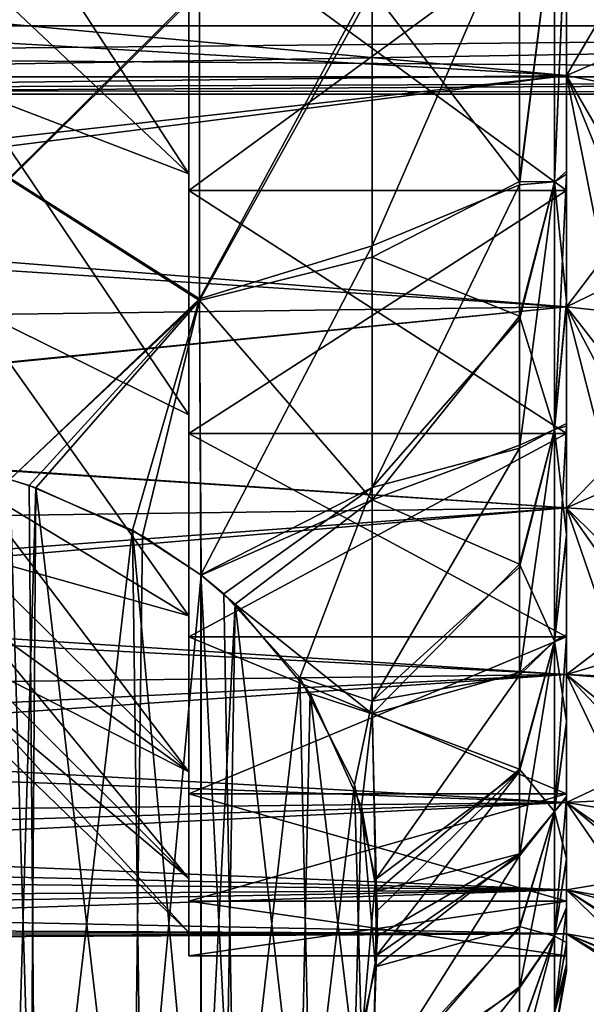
# Model space of a CAD drawing. Header units: metres. Extents: x -62 to 150, y -92 to 92.
# Tile 43 of 256: x -28.14 to -25.13, y -70.82 to -65.61. Entities that reach past the tile are written whole.
import ezdxf

# ---------------------------------------------------------------- set-up
doc = ezdxf.new("R2010")
doc.units = ezdxf.units.M
doc.layers.add('solid_500615', color=7, linetype='CONTINUOUS')

msp = doc.modelspace()

# ---------------------------------------------------------------- linework, layer by layer
at = {"layer": 'solid_500615'}
for points in [[(-25.239401, -65.902184, 1.487271), (-25.239401, -64.546021, 2.270255), (-31.6394, -65.309563, 1.862883)], [(-25.239401, -64.546021, -16.609547), (-25.239401, -65.902184, -15.826563), (-31.6394, -65.531456, -16.068014)], [(-25.239401, -65.902184, 1.487271), (-24.895006, -65.313515, 2.090522), (-25.239401, -64.546021, 2.270255)], [(-25.239401, -64.546021, -16.609547), (-25.030195, -65.152565, -16.431112), (-25.029541, -65.811317, -16.033066)], [(-25.239401, -64.546021, -16.609547), (-25.029541, -65.811317, -16.033066), (-25.239401, -65.902184, -15.826563)], [(-28.401402, -64.638214, 0.909062), (-27.239401, -66.422043, 1.108818), (-28.401403, -65.329056, 0.471014)], [(-28.401402, -64.638214, 0.909062), (-27.239401, -64.961914, 2.05816), (-27.239401, -66.422043, 1.108818)], [(-27.183178, -65.457611, -18.479307), (-28.18932, -66.450752, -18.327646), (-28.189392, -64.701851, -19.169645)], [(-27.183178, -65.445282, 4.145957), (-28.18671, -64.699036, 4.830354), (-28.18932, -66.443962, 3.992279)], [(-28.401403, -65.329216, -14.810193), (-27.239401, -66.422195, -15.447991), (-27.239401, -64.962105, -16.39735)], [(-27.239401, -66.422043, 1.108818), (-27.239401, -64.961914, 2.05816), (-27.239401, -65.045181, 2.152699)], [(-27.239401, -64.962105, -16.39735), (-27.239401, -66.422195, -15.447991), (-27.239401, -65.045181, -16.491991)], [(-25.303986, -66.465225, -16.06827), (-25.239401, -64.966934, -16.586311), (-25.239401, -66.407684, -15.671235)], [(-25.303986, -66.465225, -16.06827), (-25.303986, -64.993576, -16.970098), (-25.239401, -64.966934, -16.586311)], [(-25.239401, -66.407684, -15.671235), (-25.239401, -64.966934, -16.586311), (-25.239401, -65.045181, -16.491991)], [(-25.489401, -64.995316, -17.313578), (-25.489401, -66.462807, -16.447826), (-26.2693, -65.448227, -17.88652)], [(-25.489401, -65.01178, 2.966161), (-26.2693, -65.396721, 3.573258), (-26.2693, -66.803459, 2.74234)], [(-25.489401, -66.480583, 2.096128), (-25.489401, -65.01178, 2.966161), (-26.2693, -66.803459, 2.74234)], [(-25.303986, -64.993576, 2.630806), (-25.489401, -65.01178, 2.966161), (-25.489401, -66.480583, 2.096128)], [(-25.303986, -64.993576, 2.630806), (-25.489401, -66.480583, 2.096128), (-25.303986, -66.465225, 1.728978)], [(-25.303986, -64.993576, -16.970098), (-25.489401, -66.462807, -16.447826), (-25.489401, -64.995316, -17.313578)], [(-25.303986, -66.465225, -16.06827), (-25.489401, -66.462807, -16.447826), (-25.303986, -64.993576, -16.970098)], [(-25.303986, -66.465225, 1.728978), (-25.239401, -66.424316, 1.319377), (-25.239401, -64.98275, 2.238653)], [(-25.303986, -64.993576, 2.630806), (-25.303986, -66.465225, 1.728978), (-25.239401, -64.98275, 2.238653)], [(-25.239401, -64.98275, 2.238653), (-25.239401, -66.424316, 1.319377), (-25.239401, -65.045181, 2.152699)], [(-27.239401, -65.045181, 2.152699), (-25.239401, -65.045181, 2.152699), (-25.239401, -66.510376, 1.195412)], [(-27.239401, -65.045181, 2.152699), (-25.239401, -66.510376, 1.195412), (-27.239401, -66.510376, 1.195412)], [(-27.239401, -66.510376, -15.534704), (-25.239401, -66.510376, -15.534704), (-25.239401, -65.045181, -16.491991)], [(-27.239401, -66.510376, -15.534704), (-25.239401, -65.045181, -16.491991), (-27.239401, -65.045181, -16.491991)], [(-27.239401, -66.422195, -15.447991), (-27.239401, -66.510376, -15.534704), (-27.239401, -65.045181, -16.491991)], [(-27.239401, -66.422043, 1.108818), (-27.239401, -65.045181, 2.152699), (-27.239401, -66.510376, 1.195412)], [(-25.239401, -66.424316, 1.319377), (-25.239401, -66.510376, 1.195412), (-25.239401, -65.045181, 2.152699)], [(-25.239401, -66.407684, -15.671235), (-25.239401, -65.045181, -16.491991), (-25.239401, -66.510376, -15.534704)], [(-32.239399, -65.437759, -4.633749), (-16.239401, -65.196152, -4.169646), (-16.239401, -65.638123, -5.118958)], [(-32.239399, -65.6381, -9.221914), (-16.239401, -65.638123, -9.220333), (-16.239401, -65.196152, -10.169646)], [(-32.239399, -65.437767, -9.705525), (-32.239399, -65.6381, -9.221914), (-16.239401, -65.196152, -10.169646)], [(-25.239401, -65.902184, 1.487271), (-31.6394, -65.309563, 1.862883), (-31.6394, -65.979332, 1.434166)], [(-28.401403, -65.329056, 0.471014), (-27.239401, -66.422043, 1.108818), (-28.401402, -65.977119, -0.024536)], [(-28.401402, -65.977257, -14.314638), (-27.239401, -66.422195, -15.447991), (-28.401403, -65.329216, -14.810193)], [(-25.239401, -65.902184, 1.487271), (-24.866098, -65.97538, 1.698026), (-24.895006, -65.313515, 2.090522)], [(-32.239399, -65.638092, -5.117361), (-32.239399, -65.437759, -4.633749), (-16.239401, -65.638123, -5.118958)], [(-27.183178, -67.084892, 3.198492), (-27.183178, -65.445282, 4.145957), (-28.18932, -66.443962, 3.992279)], [(-27.183178, -67.084892, 3.198492), (-26.2693, -66.803459, 2.74234), (-26.2693, -65.396721, 3.573258)], [(-27.183178, -67.084892, 3.198492), (-26.2693, -65.396721, 3.573258), (-27.183178, -65.445282, 4.145957)], [(-27.183178, -65.457611, -18.479307), (-27.183178, -67.09417, -17.531435), (-28.18932, -66.450752, -18.327646)], [(-26.2693, -65.448227, -17.88652), (-27.183178, -67.09417, -17.531435), (-27.183178, -65.457611, -18.479307)], [(-26.2693, -65.448227, -17.88652), (-26.2693, -66.863724, -17.039999), (-27.183178, -67.09417, -17.531435)], [(-25.489401, -66.462807, -16.447826), (-26.2693, -66.863724, -17.039999), (-26.2693, -65.448227, -17.88652)], [(-25.239401, -65.902184, -15.826563), (-31.6394, -66.711342, -15.215507), (-31.6394, -65.531456, -16.068014)], [(-32.239399, -65.795517, -5.616598), (-32.239399, -65.638092, -5.117361), (-16.239401, -65.638123, -5.118958)], [(-32.239399, -65.6381, -9.221914), (-32.239399, -65.795525, -8.722677), (-16.239401, -65.638123, -9.220333)], [(-32.239399, -65.795517, -5.616598), (-16.239401, -65.638123, -5.118958), (-16.239401, -65.908104, -6.126531)], [(-32.239399, -65.908829, -8.211616), (-16.239401, -65.908104, -8.212761), (-16.239401, -65.638123, -9.220333)], [(-32.239399, -65.795525, -8.722677), (-32.239399, -65.908829, -8.211616), (-16.239401, -65.638123, -9.220333)], [(-32.239399, -65.908829, -6.127658), (-32.239399, -65.795517, -5.616598), (-16.239401, -65.908104, -6.126531)], [(-25.239401, -65.902184, -15.826563), (-25.029541, -65.811317, -16.033066), (-25.025196, -66.433525, -15.595472)], [(-32.239399, -65.977165, -6.646655), (-16.239401, -65.908104, -6.126531), (-16.239401, -66, -7.169646)], [(-32.239399, -65.977165, -6.646655), (-32.239399, -65.908829, -6.127658), (-16.239401, -65.908104, -6.126531)], [(-32.239399, -66, -7.169637), (-16.239401, -66, -7.169646), (-16.239401, -65.908104, -8.212761)], [(-32.239399, -65.977165, -7.692619), (-32.239399, -66, -7.169637), (-16.239401, -65.908104, -8.212761)], [(-32.239399, -65.908829, -8.211616), (-32.239399, -65.977165, -7.692619), (-16.239401, -65.908104, -8.212761)], [(-25.239401, -65.902184, 1.487271), (-31.6394, -65.979332, 1.434166), (-31.6394, -66.614662, 0.955886)], [(-25.239401, -67.126511, 0.510905), (-25.239401, -65.902184, 1.487271), (-31.6394, -66.614662, 0.955886)], [(-25.239401, -65.902184, -15.826563), (-25.239401, -67.126511, -14.850197), (-31.6394, -66.711342, -15.215507)], [(-25.239401, -65.902184, 1.487271), (-24.837082, -66.59539, 1.268378), (-24.866098, -65.97538, 1.698026)], [(-25.239401, -67.126511, 0.510905), (-24.837082, -66.59539, 1.268378), (-25.239401, -65.902184, 1.487271)], [(-25.239401, -65.902184, -15.826563), (-25.025196, -66.433525, -15.595472), (-25.017319, -67.018959, -15.120461)], [(-25.239401, -65.902184, -15.826563), (-25.017319, -67.018959, -15.120461), (-25.239401, -67.126511, -14.850197)], [(-32.239399, -66, -7.169637), (-32.239399, -65.977165, -6.646655), (-16.239401, -66, -7.169646)], [(-28.401402, -65.977119, -0.024536), (-27.239401, -66.422043, 1.108818), (-27.239401, -67.698578, -0.062638)], [(-28.401402, -65.977119, -0.024536), (-27.239401, -67.698578, -0.062638), (-28.4014, -67.12748, -1.171515)], [(-28.401402, -65.977257, -14.314638), (-27.239401, -67.6987, -14.276525), (-27.239401, -66.422195, -15.447991)], [(-28.4014, -67.127586, -13.167646), (-27.239401, -67.6987, -14.276525), (-28.401402, -65.977257, -14.314638)], [(-27.239401, -67.698578, -0.062638), (-27.239401, -66.422043, 1.108818), (-27.239401, -66.510376, 1.195412)], [(-27.239401, -66.422195, -15.447991), (-27.239401, -67.6987, -14.276525), (-27.239401, -66.510376, -15.534704)], [(-25.303986, -66.465225, -16.06827), (-25.239401, -66.407684, -15.671235), (-25.239401, -67.097633, -15.103014)], [(-25.303986, -67.777679, 0.608037), (-25.239401, -67.11367, 0.749354), (-25.239401, -66.424316, 1.319377)], [(-25.303986, -66.465225, 1.728978), (-25.303986, -67.777679, 0.608037), (-25.239401, -66.424316, 1.319377)], [(-25.239401, -67.097633, -15.103014), (-25.239401, -66.407684, -15.671235), (-25.239401, -66.510376, -15.534704)], [(-25.239401, -66.424316, 1.319377), (-25.239401, -67.11367, 0.749354), (-25.239401, -66.510376, 1.195412)], [(-27.183178, -67.084892, 3.198492), (-28.18932, -66.443962, 3.992279), (-28.18821, -68.041405, 2.902229)], [(-27.183178, -67.09417, -17.531435), (-28.189236, -68.041336, -17.241646), (-28.18932, -66.450752, -18.327646)], [(-25.489401, -66.462807, -16.447826), (-25.489401, -67.17598, -15.907943), (-26.2693, -66.863724, -17.039999)], [(-25.489401, -66.480583, 2.096128), (-26.2693, -66.803459, 2.74234), (-26.2693, -68.084557, 1.728362)], [(-25.489401, -67.193504, 1.55423), (-25.489401, -66.480583, 2.096128), (-26.2693, -68.084557, 1.728362)], [(-25.303986, -66.465225, -16.06827), (-25.489401, -67.17598, -15.907943), (-25.489401, -66.462807, -16.447826)], [(-25.303986, -66.465225, 1.728978), (-25.489401, -66.480583, 2.096128), (-25.489401, -67.193504, 1.55423)], [(-25.303986, -66.465225, 1.728978), (-25.489401, -67.193504, 1.55423), (-25.489401, -67.875687, 0.943684)], [(-25.303986, -66.465225, 1.728978), (-25.489401, -67.875687, 0.943684), (-25.303986, -67.777679, 0.608037)], [(-25.303986, -67.777679, -14.947329), (-25.489401, -67.17598, -15.907943), (-25.303986, -66.465225, -16.06827)], [(-25.303986, -67.777679, -14.947329), (-25.303986, -66.465225, -16.06827), (-25.239401, -67.097633, -15.103014)], [(-27.239401, -66.510376, 1.195412), (-25.239401, -66.510376, 1.195412), (-25.239401, -67.798721, 0.009399)], [(-27.239401, -66.510376, 1.195412), (-25.239401, -67.798721, 0.009399), (-27.239401, -67.798721, 0.009399)], [(-27.239401, -67.798721, -14.348691), (-25.239401, -67.798721, -14.348691), (-25.239401, -66.510376, -15.534704)], [(-27.239401, -67.798721, -14.348691), (-25.239401, -66.510376, -15.534704), (-27.239401, -66.510376, -15.534704)], [(-27.239401, -67.6987, -14.276525), (-27.239401, -67.798721, -14.348691), (-27.239401, -66.510376, -15.534704)], [(-27.239401, -67.698578, -0.062638), (-27.239401, -66.510376, 1.195412), (-27.239401, -67.798721, 0.009399)], [(-25.239401, -67.759377, 0.118875), (-25.239401, -67.798721, 0.009399), (-25.239401, -66.510376, 1.195412)], [(-25.239401, -67.11367, 0.749354), (-25.239401, -67.759377, 0.118875), (-25.239401, -66.510376, 1.195412)], [(-25.239401, -67.097633, -15.103014), (-25.239401, -66.510376, -15.534704), (-25.239401, -67.798721, -14.348691)], [(-25.239401, -67.126511, 0.510905), (-24.806854, -67.174385, 0.805421), (-24.837082, -66.59539, 1.268378)], [(-25.239401, -67.126511, 0.510905), (-31.6394, -66.614662, 0.955886), (-31.6394, -67.211884, 0.430798)], [(-25.239401, -67.126511, -14.850197), (-31.6394, -67.761688, -14.207701), (-31.6394, -66.711342, -15.215507)], [(-27.177546, -68.546173, 2.027951), (-26.2693, -66.803459, 2.74234), (-27.183178, -67.084892, 3.198492)], [(-27.177546, -68.546173, 2.027951), (-26.2693, -68.084557, 1.728362), (-26.2693, -66.803459, 2.74234)], [(-26.2693, -66.863724, -17.039999), (-26.2693, -68.15004, -16.007711), (-27.183178, -67.09417, -17.531435)], [(-25.489401, -67.17598, -15.907943), (-26.2693, -68.15004, -16.007711), (-26.2693, -66.863724, -17.039999)], [(-25.239401, -67.126511, -14.850197), (-25.017319, -67.018959, -15.120461), (-25.007103, -67.569588, -14.606562)], [(-27.183178, -67.09417, -17.531435), (-28.050165, -68.085434, -17.165268), (-28.189236, -68.041336, -17.241646)], [(-27.183178, -67.084892, 3.198492), (-28.18821, -68.041405, 2.902229), (-28.085726, -68.073235, 2.847103)], [(-27.539028, -68.310127, 2.436786), (-27.183178, -67.084892, 3.198492), (-28.085726, -68.073235, 2.847103)], [(-27.183178, -67.09417, -17.531435), (-27.485113, -68.340553, -16.723379), (-28.050165, -68.085434, -17.165268)], [(-27.539028, -68.310127, 2.436786), (-27.177546, -68.546173, 2.027951), (-27.183178, -67.084892, 3.198492)], [(-27.183178, -67.09417, -17.531435), (-27.175798, -68.547523, -16.364899), (-27.485113, -68.340553, -16.723379)], [(-26.2693, -68.15004, -16.007711), (-27.175798, -68.547523, -16.364899), (-27.183178, -67.09417, -17.531435)], [(-25.303986, -67.777679, -14.947329), (-25.239401, -67.097633, -15.103014), (-25.239401, -67.744446, -14.474013)], [(-25.303986, -67.777679, 0.608037), (-25.239401, -67.759377, 0.118875), (-25.239401, -67.11367, 0.749354)], [(-25.239401, -67.744446, -14.474013), (-25.239401, -67.097633, -15.103014), (-25.239401, -67.798721, -14.348691)], [(-25.239401, -67.126511, 0.510905), (-31.6394, -67.211884, 0.430798), (-31.6394, -67.767563, -0.138074)], [(-25.239401, -68.191643, -0.637031), (-25.239401, -67.126511, 0.510905), (-31.6394, -67.767563, -0.138074)], [(-25.239401, -67.126511, -14.850197), (-25.239401, -68.191643, -13.70226), (-31.6394, -67.761688, -14.207701)], [(-28.4014, -67.12748, -1.171515), (-27.239401, -67.698578, -0.062638), (-27.239401, -68.76355, -1.426972)], [(-28.4014, -67.12748, -1.171515), (-27.239401, -68.76355, -1.426972), (-28.4014, -68.061493, -2.501583)], [(-28.4014, -67.127586, -13.167646), (-27.239401, -68.763649, -12.912169), (-27.239401, -67.6987, -14.276525)], [(-28.4014, -68.061584, -11.837553), (-27.239401, -68.763649, -12.912169), (-28.4014, -67.127586, -13.167646)], [(-25.239401, -67.126511, 0.510905), (-24.779528, -67.717773, 0.30352), (-24.806854, -67.174385, 0.805421)], [(-25.239401, -68.191643, -0.637031), (-24.779528, -67.717773, 0.30352), (-25.239401, -67.126511, 0.510905)], [(-25.239401, -67.126511, -14.850197), (-25.007103, -67.569588, -14.606562), (-24.995043, -68.083534, -14.055186)], [(-25.239401, -67.126511, -14.850197), (-24.995043, -68.083534, -14.055186), (-25.239401, -68.191643, -13.70226)], [(-25.489401, -67.17598, -15.907943), (-25.489401, -67.859055, -15.299088), (-26.2693, -68.15004, -16.007711)], [(-25.489401, -67.875687, 0.943684), (-25.489401, -67.193504, 1.55423), (-26.2693, -68.084557, 1.728362)], [(-25.303986, -67.777679, -14.947329), (-25.489401, -67.859055, -15.299088), (-25.489401, -67.17598, -15.907943)], [(-27.239401, -68.76355, -1.426972), (-27.239401, -67.698578, -0.062638), (-27.239401, -67.798721, 0.009399)], [(-27.239401, -67.6987, -14.276525), (-27.239401, -68.763649, -12.912169), (-27.239401, -67.798721, -14.348691)], [(-25.239401, -68.191643, -0.637031), (-24.756212, -68.223839, -0.236381), (-24.779528, -67.717773, 0.30352)], [(-25.239401, -68.191643, -13.70226), (-31.6394, -68.662216, -13.064048), (-31.6394, -67.761688, -14.207701)], [(-25.239401, -68.191643, -0.637031), (-31.6394, -67.767563, -0.138074), (-31.6394, -68.278496, -0.747453)], [(-25.303986, -67.777679, 0.608037), (-25.489401, -67.875687, 0.943684), (-25.489401, -68.505295, 0.281022)], [(-25.303986, -67.777679, 0.608037), (-25.489401, -68.505295, 0.281022), (-25.489401, -69.078285, -0.42893)], [(-25.303986, -67.777679, 0.608037), (-25.489401, -69.078285, -0.42893), (-25.303986, -68.898621, -0.704417)], [(-25.303986, -67.777679, -14.947329), (-25.489401, -68.489983, -14.637758), (-25.489401, -67.859055, -15.299088)], [(-25.303986, -68.898621, -13.634874), (-25.489401, -68.489983, -14.637758), (-25.303986, -67.777679, -14.947329)], [(-25.303986, -67.777679, -14.947329), (-25.239401, -67.744446, -14.474013), (-25.239401, -68.33503, -13.791825)], [(-25.303986, -68.898621, -0.704417), (-25.239401, -68.34845, -0.564385), (-25.239401, -67.759377, 0.118875)], [(-25.303986, -67.777679, 0.608037), (-25.303986, -68.898621, -0.704417), (-25.239401, -67.759377, 0.118875)], [(-25.303986, -68.898621, -13.634874), (-25.303986, -67.777679, -14.947329), (-25.239401, -68.33503, -13.791825)], [(-25.239401, -68.33503, -13.791825), (-25.239401, -67.744446, -14.474013), (-25.239401, -67.798721, -14.348691)], [(-25.239401, -67.759377, 0.118875), (-25.239401, -68.34845, -0.564385), (-25.239401, -67.798721, 0.009399)], [(-27.239401, -67.798721, 0.009399), (-25.239401, -67.798721, 0.009399), (-25.239401, -68.8741, -1.372218)], [(-27.239401, -67.798721, 0.009399), (-25.239401, -68.8741, -1.372218), (-27.239401, -68.8741, -1.372218)], [(-27.239401, -68.8741, -12.967073), (-25.239401, -68.8741, -12.967073), (-25.239401, -67.798721, -14.348691)], [(-27.239401, -68.8741, -12.967073), (-25.239401, -67.798721, -14.348691), (-27.239401, -67.798721, -14.348691)], [(-27.239401, -68.763649, -12.912169), (-27.239401, -68.8741, -12.967073), (-27.239401, -67.798721, -14.348691)], [(-27.239401, -68.76355, -1.426972), (-27.239401, -67.798721, 0.009399), (-27.239401, -68.8741, -1.372218)], [(-25.239401, -68.873573, -1.287913), (-25.239401, -68.8741, -1.372218), (-25.239401, -67.798721, 0.009399)], [(-25.239401, -68.34845, -0.564385), (-25.239401, -68.873573, -1.287913), (-25.239401, -67.798721, 0.009399)], [(-25.239401, -68.33503, -13.791825), (-25.239401, -67.798721, -14.348691), (-25.239401, -68.8741, -12.967073)], [(-25.489401, -67.859055, -15.299088), (-25.489401, -68.489983, -14.637758), (-26.2693, -68.15004, -16.007711)], [(-25.489401, -67.875687, 0.943684), (-26.2693, -68.084557, 1.728362), (-26.2693, -69.216339, 0.55005)], [(-25.489401, -68.505295, 0.281022), (-25.489401, -67.875687, 0.943684), (-26.2693, -69.216339, 0.55005)], [(-28.18821, -68.041405, 2.902229), (-28.189365, -72.743301, -5.241687), (-28.049778, -72.699028, -5.165009)], [(-28.188202, -72.743202, -9.097776), (-28.189236, -68.041336, -17.241646), (-28.050165, -68.085434, -17.165268)], [(-28.085726, -68.073235, 2.847103), (-28.18821, -68.041405, 2.902229), (-28.049778, -72.699028, -5.165009)], [(-28.4014, -68.061493, -2.501583), (-27.239401, -69.590729, -2.951172), (-28.401402, -68.438629, -3.224002)], [(-28.401402, -68.438705, -11.115123), (-27.239401, -68.763649, -12.912169), (-28.4014, -68.061584, -11.837553)], [(-28.4014, -68.061493, -2.501583), (-27.239401, -68.76355, -1.426972), (-27.239401, -69.590729, -2.951172)], [(-28.084993, -72.711136, -9.153314), (-28.188202, -72.743202, -9.097776), (-28.050165, -68.085434, -17.165268)], [(-27.539028, -68.310127, 2.436786), (-28.085726, -68.073235, 2.847103), (-28.049778, -72.699028, -5.165009)], [(-27.538008, -72.473915, -9.56419), (-28.084993, -72.711136, -9.153314), (-28.050165, -68.085434, -17.165268)], [(-27.538008, -72.473915, -9.56419), (-28.050165, -68.085434, -17.165268), (-27.485113, -68.340553, -16.723379)], [(-27.054201, -68.647423, 1.852583), (-26.2693, -68.084557, 1.728362), (-27.177546, -68.546173, 2.027951)], [(-26.653057, -69.090797, 1.084629), (-26.2693, -68.084557, 1.728362), (-27.054201, -68.647423, 1.852583)], [(-26.653057, -69.090797, 1.084629), (-26.2693, -69.216339, 0.55005), (-26.2693, -68.084557, 1.728362)], [(-25.239401, -68.191643, -13.70226), (-24.995043, -68.083534, -14.055186), (-24.980734, -68.558235, -13.469358)], [(-26.2693, -68.15004, -16.007711), (-26.994238, -68.701279, -16.098587), (-27.175798, -68.547523, -16.364899)], [(-26.2693, -68.15004, -16.007711), (-26.2693, -69.282967, -14.809086), (-26.994238, -68.701279, -16.098587)], [(-25.489401, -68.489983, -14.637758), (-26.2693, -69.282967, -14.809086), (-26.2693, -68.15004, -16.007711)], [(-25.239401, -68.191643, -0.637031), (-31.6394, -68.278496, -0.747453), (-31.6394, -68.741737, -1.393827)], [(-25.239401, -69.073784, -1.930896), (-25.239401, -68.191643, -0.637031), (-31.6394, -68.741737, -1.393827)], [(-25.239401, -68.191643, -13.70226), (-25.239401, -69.073784, -12.408396), (-31.6394, -68.662216, -13.064048)], [(-25.239401, -68.191643, -0.637031), (-24.736307, -68.689911, -0.810838), (-24.756212, -68.223839, -0.236381)], [(-25.239401, -69.073784, -1.930896), (-24.736307, -68.689911, -0.810838), (-25.239401, -68.191643, -0.637031)], [(-25.239401, -68.191643, -13.70226), (-24.980734, -68.558235, -13.469358), (-24.964001, -68.993454, -12.848817)], [(-25.239401, -68.191643, -13.70226), (-24.964001, -68.993454, -12.848817), (-25.239401, -69.073784, -12.408396)], [(-27.539028, -68.310127, 2.436786), (-28.049778, -72.699028, -5.165009), (-27.483938, -72.443375, -4.722201)], [(-27.539028, -68.310127, 2.436786), (-27.483938, -72.443375, -4.722201), (-27.175741, -72.237038, -4.364817)], [(-27.539028, -68.310127, 2.436786), (-27.175741, -72.237038, -4.364817), (-27.177546, -68.546173, 2.027951)], [(-27.538008, -72.473915, -9.56419), (-27.485113, -68.340553, -16.723379), (-27.175798, -68.547523, -16.364899)], [(-25.303986, -68.898621, -13.634874), (-25.239401, -68.33503, -13.791825), (-25.239401, -68.861717, -13.069218)], [(-25.303986, -68.898621, -0.704417), (-25.239401, -68.873573, -1.287913), (-25.239401, -68.34845, -0.564385)], [(-25.239401, -68.861717, -13.069218), (-25.239401, -68.33503, -13.791825), (-25.239401, -68.8741, -12.967073)], [(-28.401402, -68.438629, -3.224002), (-27.239401, -69.590729, -2.951172), (-28.401402, -68.751228, -3.97676)], [(-28.401402, -68.438705, -11.115123), (-27.239401, -69.590805, -11.387948), (-27.239401, -68.763649, -12.912169)], [(-28.401402, -68.751289, -10.362358), (-27.239401, -69.590805, -11.387948), (-28.401402, -68.438705, -11.115123)], [(-25.489401, -68.489983, -14.637758), (-25.489401, -69.064568, -13.928802), (-26.2693, -69.282967, -14.809086)], [(-25.489401, -69.078285, -0.42893), (-25.489401, -68.505295, 0.281022), (-26.2693, -69.216339, 0.55005)], [(-25.303986, -68.898621, -13.634874), (-25.489401, -69.064568, -13.928802), (-25.489401, -68.489983, -14.637758)], [(-27.538008, -72.473915, -9.56419), (-27.175798, -68.547523, -16.364899), (-27.1775, -72.238403, -9.972108)], [(-27.177546, -68.546173, 2.027951), (-27.175741, -72.237038, -4.364817), (-26.992846, -72.082039, -4.096354)], [(-27.054201, -68.647423, 1.852583), (-27.177546, -68.546173, 2.027951), (-26.992846, -72.082039, -4.096354)], [(-27.1775, -72.238403, -9.972108), (-27.175798, -68.547523, -16.364899), (-26.994238, -68.701279, -16.098587)], [(-25.239401, -69.073784, -12.408396), (-31.6394, -69.395554, -11.806623), (-31.6394, -68.662216, -13.064048)], [(-26.653057, -69.090797, 1.084629), (-27.054201, -68.647423, 1.852583), (-26.992846, -72.082039, -4.096354)], [(-27.053091, -72.136223, -10.149092), (-27.1775, -72.238403, -9.972108), (-26.994238, -68.701279, -16.098587)], [(-26.652088, -71.692429, -10.917766), (-27.053091, -72.136223, -10.149092), (-26.994238, -68.701279, -16.098587)], [(-26.2693, -69.282967, -14.809086), (-26.596764, -69.174927, -15.27821), (-26.994238, -68.701279, -16.098587)], [(-26.652088, -71.692429, -10.917766), (-26.994238, -68.701279, -16.098587), (-26.596764, -69.174927, -15.27821)], [(-25.239401, -69.073784, -1.930896), (-24.722147, -69.096138, -1.391633), (-24.736307, -68.689911, -0.810838)], [(-25.239401, -69.073784, -1.930896), (-31.6394, -68.741737, -1.393827), (-31.6394, -69.154617, -2.073474)], [(-28.401402, -68.751228, -3.97676), (-27.239401, -69.590729, -2.951172), (-27.239401, -70.155434, -4.592031)], [(-28.401402, -68.751228, -3.97676), (-27.239401, -70.155434, -4.592031), (-28.401402, -68.996796, -4.753826)], [(-28.401402, -68.996841, -9.585289), (-27.239401, -69.590805, -11.387948), (-28.401402, -68.751289, -10.362358)], [(-27.239401, -69.590729, -2.951172), (-27.239401, -68.76355, -1.426972), (-27.239401, -68.8741, -1.372218)], [(-27.239401, -68.763649, -12.912169), (-27.239401, -69.590805, -11.387948), (-27.239401, -68.8741, -12.967073)], [(-27.239401, -68.8741, -1.372218), (-25.239401, -68.8741, -1.372218), (-25.239401, -69.707039, -2.911376)], [(-27.239401, -68.8741, -1.372218), (-25.239401, -69.707039, -2.911376), (-27.239401, -69.707039, -2.911376)], [(-27.239401, -69.707039, -11.427916), (-25.239401, -69.707039, -11.427916), (-25.239401, -68.8741, -12.967073)], [(-27.239401, -69.707039, -11.427916), (-25.239401, -68.8741, -12.967073), (-27.239401, -68.8741, -12.967073)], [(-27.239401, -69.590805, -11.387948), (-27.239401, -69.707039, -11.427916), (-27.239401, -68.8741, -12.967073)], [(-27.239401, -69.590729, -2.951172), (-27.239401, -68.8741, -1.372218), (-27.239401, -69.707039, -2.911376)], [(-25.303986, -68.898621, -13.634874), (-25.239401, -68.861717, -13.069218), (-25.239401, -69.323448, -12.308252)], [(-25.303986, -69.800453, -2.176066), (-25.239401, -69.333702, -2.049685), (-25.239401, -68.873573, -1.287913)], [(-25.303986, -68.898621, -0.704417), (-25.303986, -69.800453, -2.176066), (-25.239401, -68.873573, -1.287913)], [(-25.239401, -69.323448, -12.308252), (-25.239401, -68.861717, -13.069218), (-25.239401, -68.8741, -12.967073)], [(-25.239401, -68.873573, -1.287913), (-25.239401, -69.333702, -2.049685), (-25.239401, -68.8741, -1.372218)], [(-25.239401, -69.333702, -2.049685), (-25.239401, -69.707039, -2.911376), (-25.239401, -68.8741, -1.372218)], [(-25.239401, -69.323448, -12.308252), (-25.239401, -68.8741, -12.967073), (-25.239401, -69.707039, -11.427916)], [(-25.303986, -68.898621, -0.704417), (-25.489401, -69.078285, -0.42893), (-25.489401, -69.587921, -1.175964)], [(-25.303986, -68.898621, -0.704417), (-25.489401, -69.587921, -1.175964), (-25.489401, -70.035011, -1.95897)], [(-25.303986, -68.898621, -0.704417), (-25.489401, -70.035011, -1.95897), (-25.303986, -69.800453, -2.176066)], [(-25.303986, -68.898621, -13.634874), (-25.489401, -69.575806, -13.182668), (-25.489401, -69.064568, -13.928802)], [(-25.303986, -69.800453, -12.163225), (-25.489401, -69.575806, -13.182668), (-25.303986, -68.898621, -13.634874)], [(-25.303986, -69.800453, -12.163225), (-25.303986, -68.898621, -13.634874), (-25.239401, -69.323448, -12.308252)], [(-25.239401, -69.073784, -12.408396), (-24.964001, -68.993454, -12.848817), (-24.944284, -69.387764, -12.19432)], [(-28.401402, -68.996796, -4.753826), (-27.239401, -70.155434, -4.592031), (-28.4014, -69.173431, -5.548955)], [(-28.401402, -68.996841, -9.585289), (-27.239401, -70.155479, -9.747082), (-27.239401, -69.590805, -11.387948)], [(-28.4014, -69.17347, -8.790158), (-27.239401, -70.155479, -9.747082), (-28.401402, -68.996841, -9.585289)], [(-25.239401, -69.073784, -1.930896), (-31.6394, -69.154617, -2.073474), (-31.6394, -69.514763, -2.782478)], [(-25.239401, -69.753227, -3.341785), (-25.239401, -69.073784, -1.930896), (-31.6394, -69.514763, -2.782478)], [(-25.239401, -69.073784, -12.408396), (-25.239401, -69.753227, -10.997506), (-31.6394, -69.395554, -11.806623)], [(-26.653057, -69.090797, 1.084629), (-26.992846, -72.082039, -4.096354), (-26.595621, -71.607903, -3.275119)], [(-26.653057, -69.090797, 1.084629), (-26.362522, -69.65818, 0.101893), (-26.2693, -69.216339, 0.55005)], [(-26.653057, -69.090797, 1.084629), (-26.595621, -71.607903, -3.275119), (-26.362522, -69.65818, 0.101893)], [(-25.489401, -69.064568, -13.928802), (-25.489401, -69.575806, -13.182668), (-26.2693, -69.282967, -14.809086)], [(-25.489401, -69.078285, -0.42893), (-26.2693, -69.216339, 0.55005), (-26.251614, -70.160851, -0.76875)], [(-25.489401, -69.587921, -1.175964), (-25.489401, -69.078285, -0.42893), (-26.251614, -70.160851, -0.76875)], [(-25.239401, -69.073784, -1.930896), (-24.721518, -69.117073, -1.424041), (-24.722147, -69.096138, -1.391633)], [(-25.239401, -69.073784, -1.930896), (-24.71158, -69.502754, -2.075104), (-24.721518, -69.117073, -1.424041)], [(-25.239401, -69.753227, -3.341785), (-24.71158, -69.502754, -2.075104), (-25.239401, -69.073784, -1.930896)], [(-25.239401, -69.073784, -12.408396), (-24.944284, -69.387764, -12.19432), (-24.9228, -69.735649, -11.512331)], [(-25.239401, -69.073784, -12.408396), (-24.9228, -69.735649, -11.512331), (-25.239401, -69.753227, -10.997506)], [(-28.4014, -69.173431, -5.548955), (-27.239401, -70.155434, -4.592031), (-27.239401, -70.441475, -6.302608)], [(-28.4014, -69.173431, -5.548955), (-27.239401, -70.441475, -6.302608), (-28.4014, -69.315498, -7.169556)], [(-28.4014, -69.17347, -8.790158), (-27.239401, -70.44149, -8.036504), (-27.239401, -70.155479, -9.747082)], [(-28.4014, -69.315498, -7.169556), (-27.239401, -70.44149, -8.036504), (-28.4014, -69.17347, -8.790158)], [(-26.652088, -71.692429, -10.917766), (-26.596764, -69.174927, -15.27821), (-26.361979, -71.12487, -11.900808)], [(-26.2693, -69.282967, -14.809086), (-26.325708, -69.775902, -14.237291), (-26.596764, -69.174927, -15.27821)], [(-26.361979, -71.12487, -11.900808), (-26.596764, -69.174927, -15.27821), (-26.325708, -69.775902, -14.237291)], [(-26.362522, -69.65818, 0.101893), (-26.251614, -70.160851, -0.76875), (-26.2693, -69.216339, 0.55005)], [(-26.2693, -69.282967, -14.809086), (-26.246412, -70.222, -13.464618), (-26.325708, -69.775902, -14.237291)], [(-25.489401, -69.575806, -13.182668), (-26.246412, -70.222, -13.464618), (-26.2693, -69.282967, -14.809086)], [(-28.4014, -69.315498, -7.169556), (-27.239401, -70.441475, -6.302608), (-27.239401, -70.44149, -8.036504)], [(-25.303986, -69.800453, -12.163225), (-25.239401, -69.323448, -12.308252), (-25.239401, -69.719879, -11.511933)], [(-25.303986, -69.800453, -2.176066), (-25.239401, -69.728539, -2.846798), (-25.239401, -69.333702, -2.049685)], [(-25.239401, -69.719879, -11.511933), (-25.239401, -69.323448, -12.308252), (-25.239401, -69.707039, -11.427916)], [(-25.239401, -69.333702, -2.049685), (-25.239401, -69.728539, -2.846798), (-25.239401, -69.707039, -2.911376)], [(-25.239401, -69.753227, -10.997506), (-31.6394, -69.94754, -10.459698), (-31.6394, -69.395554, -11.806623)], [(-25.239401, -69.753227, -3.341785), (-31.6394, -69.514763, -2.782478), (-31.6394, -69.820099, -3.516756)], [(-25.239401, -69.753227, -3.341785), (-24.706928, -69.840836, -2.756885), (-24.71158, -69.502754, -2.075104)], [(-27.239401, -70.155434, -4.592031), (-27.239401, -69.590729, -2.951172), (-27.239401, -69.707039, -2.911376)], [(-27.239401, -69.590805, -11.387948), (-27.239401, -70.155479, -9.747082), (-27.239401, -69.707039, -11.427916)], [(-25.489401, -69.587921, -1.175964), (-26.251614, -70.160851, -0.76875), (-26.240419, -70.324615, -1.052398)], [(-25.489401, -69.575806, -13.182668), (-25.489401, -70.024521, -12.400475), (-26.246412, -70.222, -13.464618)], [(-25.489401, -69.587921, -1.175964), (-26.240419, -70.324615, -1.052398), (-26.246372, -70.561951, -1.463485)], [(-25.489401, -70.035011, -1.95897), (-25.489401, -69.587921, -1.175964), (-26.246372, -70.561951, -1.463485)], [(-25.303986, -69.800453, -12.163225), (-25.489401, -70.024521, -12.400475), (-25.489401, -69.575806, -13.182668)], [(-26.362522, -69.65818, 0.101893), (-26.595621, -71.607903, -3.275119), (-26.325193, -71.006927, -2.234207)], [(-26.362522, -69.65818, 0.101893), (-26.325193, -71.006927, -2.234207), (-26.251614, -70.160851, -0.76875)], [(-27.239401, -69.707039, -2.911376), (-25.239401, -69.707039, -2.911376), (-25.239401, -70.275597, -4.56756)], [(-27.239401, -69.707039, -2.911376), (-25.239401, -70.275597, -4.56756), (-27.239401, -70.275597, -4.56756)], [(-27.239401, -70.275597, -9.771732), (-25.239401, -70.275597, -9.771732), (-25.239401, -69.707039, -11.427916)], [(-27.239401, -70.275597, -9.771732), (-25.239401, -69.707039, -11.427916), (-27.239401, -69.707039, -11.427916)], [(-27.239401, -70.155479, -9.747082), (-27.239401, -70.275597, -9.771732), (-27.239401, -69.707039, -11.427916)], [(-27.239401, -70.155434, -4.592031), (-27.239401, -69.707039, -2.911376), (-27.239401, -70.275597, -4.56756)], [(-25.303986, -69.800453, -12.163225), (-25.239401, -69.719879, -11.511933), (-25.239401, -70.048615, -10.684793)], [(-25.239401, -70.055641, -3.674639), (-25.239401, -70.275597, -4.56756), (-25.239401, -69.707039, -2.911376)], [(-25.239401, -69.728539, -2.846798), (-25.239401, -70.055641, -3.674639), (-25.239401, -69.707039, -2.911376)], [(-25.239401, -69.719879, -11.511933), (-25.239401, -69.707039, -11.427916), (-25.239401, -70.275597, -9.771732)], [(-25.239401, -70.048615, -10.684793), (-25.239401, -69.719879, -11.511933), (-25.239401, -70.275597, -9.771732)], [(-25.239401, -69.753227, -10.997506), (-25.239401, -70.214806, -9.501109), (-31.6394, -69.94754, -10.459698)], [(-25.239401, -69.753227, -3.341785), (-31.6394, -69.820099, -3.516756), (-31.6394, -70.068871, -4.272076)], [(-25.239401, -70.214806, -4.838183), (-25.239401, -69.753227, -3.341785), (-31.6394, -70.068871, -4.272076)], [(-26.361979, -71.12487, -11.900808), (-26.325708, -69.775902, -14.237291), (-26.251541, -70.622971, -12.770123)], [(-26.251541, -70.622971, -12.770123), (-26.325708, -69.775902, -14.237291), (-26.246412, -70.222, -13.464618)], [(-25.303986, -70.46096, -3.770674), (-25.239401, -70.055641, -3.674639), (-25.239401, -69.728539, -2.846798)], [(-25.303986, -69.800453, -2.176066), (-25.303986, -70.46096, -3.770674), (-25.239401, -69.728539, -2.846798)], [(-25.239401, -69.753227, -10.997506), (-24.9228, -69.735649, -11.512331), (-24.901018, -70.032761, -10.810211)], [(-25.239401, -69.753227, -3.341785), (-24.708822, -70.126579, -3.462438), (-24.706928, -69.840836, -2.756885)], [(-25.239401, -70.214806, -4.838183), (-24.708822, -70.126579, -3.462438), (-25.239401, -69.753227, -3.341785)], [(-25.239401, -69.753227, -10.997506), (-24.901018, -70.032761, -10.810211), (-24.878513, -70.279144, -10.089715)], [(-25.239401, -69.753227, -10.997506), (-24.878513, -70.279144, -10.089715), (-25.239401, -70.214806, -9.501109)], [(-25.303986, -69.800453, -2.176066), (-25.489401, -70.035011, -1.95897), (-25.489401, -70.418419, -2.775441)], [(-25.303986, -69.800453, -2.176066), (-25.489401, -70.418419, -2.775441), (-25.489401, -70.735977, -3.621214)], [(-25.303986, -69.800453, -2.176066), (-25.489401, -70.735977, -3.621214), (-25.303986, -70.46096, -3.770674)], [(-25.303986, -69.800453, -12.163225), (-25.489401, -70.409554, -11.584806), (-25.489401, -70.024521, -12.400475)], [(-25.303986, -70.46096, -10.568618), (-25.489401, -70.409554, -11.584806), (-25.303986, -69.800453, -12.163225)], [(-25.303986, -70.46096, -10.568618), (-25.303986, -69.800453, -12.163225), (-25.239401, -70.048615, -10.684793)], [(-25.239401, -70.214806, -9.501109), (-31.414743, -70.156357, -9.743821), (-31.6394, -69.94754, -10.459698)], [(-25.489401, -70.035011, -1.95897), (-26.246372, -70.561951, -1.463485), (-26.2693, -71.269592, -2.982653)], [(-25.489401, -70.418419, -2.775441), (-25.489401, -70.035011, -1.95897), (-26.2693, -71.269592, -2.982653)], [(-25.489401, -70.024521, -12.400475), (-26.251541, -70.622971, -12.770123), (-26.240366, -70.458191, -13.055524)], [(-25.489401, -70.024521, -12.400475), (-25.489401, -70.409554, -11.584806), (-26.251541, -70.622971, -12.770123)], [(-25.489401, -70.024521, -12.400475), (-26.240366, -70.458191, -13.055524), (-26.246412, -70.222, -13.464618)], [(-25.239401, -70.214806, -4.838183), (-31.6394, -70.068871, -4.272076), (-31.6394, -70.259628, -5.044088)], [(-25.303986, -70.46096, -10.568618), (-25.239401, -70.048615, -10.684793), (-25.239401, -70.307953, -9.829724)], [(-25.303986, -70.46096, -3.770674), (-25.239401, -70.313271, -4.530262), (-25.239401, -70.055641, -3.674639)], [(-25.239401, -70.307953, -9.829724), (-25.239401, -70.048615, -10.684793), (-25.239401, -70.275597, -9.771732)], [(-25.239401, -70.055641, -3.674639), (-25.239401, -70.313271, -4.530262), (-25.239401, -70.275597, -4.56756)], [(-25.239401, -70.214806, -4.838183), (-24.717606, -70.358604, -4.18955), (-24.708822, -70.126579, -3.462438)], [(-25.239401, -70.214806, -9.501109), (-31.295347, -70.324692, -8.952556), (-31.414743, -70.156357, -9.743821)], [(-27.239401, -70.441475, -6.302608), (-27.239401, -70.155434, -4.592031), (-27.239401, -70.275597, -4.56756)], [(-27.239401, -70.155479, -9.747082), (-27.239401, -70.44149, -8.036504), (-27.239401, -70.275597, -9.771732)], [(-26.325193, -71.006927, -2.234207), (-26.246372, -70.561951, -1.463485), (-26.251614, -70.160851, -0.76875)], [(-26.251614, -70.160851, -0.76875), (-26.246372, -70.561951, -1.463485), (-26.240419, -70.324615, -1.052398)], [(-25.239401, -70.214806, -4.838183), (-31.6394, -70.259628, -5.044088), (-31.438829, -70.417671, -6.051524)], [(-25.239401, -70.448204, -6.386662), (-25.239401, -70.214806, -4.838183), (-31.438829, -70.417671, -6.051524)], [(-25.239401, -70.214806, -9.501109), (-25.239401, -70.448204, -7.952631), (-31.295347, -70.324692, -8.952556)], [(-26.251541, -70.622971, -12.770123), (-26.246412, -70.222, -13.464618), (-26.240366, -70.458191, -13.055524)], [(-25.239401, -70.214806, -4.838183), (-24.730604, -70.535637, -4.929069), (-24.717606, -70.358604, -4.18955)], [(-25.239401, -70.448204, -6.386662), (-24.730604, -70.535637, -4.929069), (-25.239401, -70.214806, -4.838183)], [(-25.239401, -70.214806, -9.501109), (-24.878513, -70.279144, -10.089715), (-24.855576, -70.472725, -9.358882)], [(-25.239401, -70.214806, -9.501109), (-24.855576, -70.472725, -9.358882), (-24.83256, -70.612999, -8.625512)], [(-25.239401, -70.214806, -9.501109), (-24.83256, -70.612999, -8.625512), (-25.239401, -70.448204, -7.952631)], [(-27.239401, -70.275597, -4.56756), (-25.239401, -70.275597, -4.56756), (-25.239401, -70.563805, -6.294624)], [(-27.239401, -70.275597, -4.56756), (-25.239401, -70.563805, -6.294624), (-27.239401, -70.563805, -6.294624)], [(-27.239401, -70.563805, -8.044667), (-25.239401, -70.563805, -8.044667), (-25.239401, -70.275597, -9.771732)], [(-27.239401, -70.563805, -8.044667), (-25.239401, -70.275597, -9.771732), (-27.239401, -70.275597, -9.771732)], [(-27.239401, -70.44149, -8.036504), (-27.239401, -70.563805, -8.044667), (-27.239401, -70.275597, -9.771732)], [(-27.239401, -70.441475, -6.302608), (-27.239401, -70.275597, -4.56756), (-27.239401, -70.563805, -6.294624)], [(-25.239401, -70.498039, -5.402882), (-25.239401, -70.563805, -6.294624), (-25.239401, -70.275597, -4.56756)], [(-25.239401, -70.313271, -4.530262), (-25.239401, -70.498039, -5.402882), (-25.239401, -70.275597, -4.56756)], [(-25.239401, -70.307953, -9.829724), (-25.239401, -70.275597, -9.771732), (-25.239401, -70.563805, -8.044667)], [(-25.239401, -70.448204, -7.952631), (-31.269146, -70.436859, -8.091596), (-31.295347, -70.324692, -8.952556)], [(-25.303986, -70.46096, -10.568618), (-25.239401, -70.307953, -9.829724), (-25.239401, -70.494469, -8.957486)], [(-25.303986, -70.863884, -5.448976), (-25.239401, -70.498039, -5.402882), (-25.239401, -70.313271, -4.530262)], [(-25.303986, -70.46096, -3.770674), (-25.303986, -70.863884, -5.448976), (-25.239401, -70.313271, -4.530262)], [(-25.239401, -70.494469, -8.957486), (-25.239401, -70.307953, -9.829724), (-25.239401, -70.563805, -8.044667)], [(-25.239401, -70.448204, -6.386662), (-31.438829, -70.417671, -6.051524), (-31.370726, -70.461845, -6.597045)], [(-25.239401, -70.448204, -6.386662), (-31.370726, -70.461845, -6.597045), (-31.324076, -70.477501, -7.168989)], [(-25.239401, -70.448204, -7.952631), (-31.324076, -70.477501, -7.168989), (-31.269146, -70.436859, -8.091596)], [(-25.239401, -70.448204, -7.952631), (-25.239401, -70.448204, -6.386662), (-31.324076, -70.477501, -7.168989)], [(-27.239401, -70.44149, -8.036504), (-27.239401, -70.441475, -6.302608), (-27.239401, -70.563805, -6.294624)], [(-27.239401, -70.44149, -8.036504), (-27.239401, -70.563805, -6.294624), (-27.239401, -70.563805, -8.044667)], [(-25.489401, -70.409554, -11.584806), (-26.2693, -71.310677, -11.244349), (-26.251541, -70.622971, -12.770123)], [(-25.489401, -70.409554, -11.584806), (-25.489401, -70.728798, -10.73972), (-26.2693, -71.310677, -11.244349)], [(-25.489401, -70.735977, -3.621214), (-25.489401, -70.418419, -2.775441), (-26.2693, -71.269592, -2.982653)], [(-25.303986, -70.46096, -10.568618), (-25.489401, -70.728798, -10.73972), (-25.489401, -70.409554, -11.584806)], [(-25.239401, -70.448204, -7.952631), (-24.785786, -70.739388, -7.161004), (-24.764193, -70.725548, -6.417893)], [(-25.239401, -70.448204, -7.952631), (-24.809301, -70.701485, -7.891719), (-24.785786, -70.739388, -7.161004)], [(-25.239401, -70.448204, -6.386662), (-24.764193, -70.725548, -6.417893), (-24.745825, -70.657837, -5.672606)], [(-25.239401, -70.448204, -7.952631), (-24.764193, -70.725548, -6.417893), (-25.239401, -70.448204, -6.386662)], [(-25.239401, -70.448204, -6.386662), (-24.745825, -70.657837, -5.672606), (-24.730604, -70.535637, -4.929069)], [(-25.239401, -70.448204, -7.952631), (-24.83256, -70.612999, -8.625512), (-24.809301, -70.701485, -7.891719)], [(-25.303986, -70.46096, -3.770674), (-25.489401, -70.735977, -3.621214), (-25.489401, -70.985435, -4.491447)], [(-25.303986, -70.46096, -3.770674), (-25.489401, -70.985435, -4.491447), (-25.489401, -71.164459, -5.378715)], [(-25.303986, -70.46096, -3.770674), (-25.489401, -71.164459, -5.378715), (-25.303986, -70.863884, -5.448976)], [(-25.303986, -70.46096, -10.568618), (-25.489401, -70.980003, -9.870032), (-25.489401, -70.728798, -10.73972)], [(-25.303986, -70.863884, -8.890316), (-25.489401, -70.980003, -9.870032), (-25.303986, -70.46096, -10.568618)], [(-25.303986, -70.863884, -8.890316), (-25.303986, -70.46096, -10.568618), (-25.239401, -70.494469, -8.957486)], [(-25.303986, -70.863884, -8.890316), (-25.239401, -70.494469, -8.957486), (-25.239401, -70.607483, -8.071253)], [(-25.303986, -70.863884, -5.448976), (-25.239401, -70.609276, -6.289325), (-25.239401, -70.498039, -5.402882)], [(-25.239401, -70.607483, -8.071253), (-25.239401, -70.494469, -8.957486), (-25.239401, -70.563805, -8.044667)], [(-25.239401, -70.498039, -5.402882), (-25.239401, -70.609276, -6.289325), (-25.239401, -70.563805, -6.294624)], [(-27.239401, -70.563805, -6.294624), (-25.239401, -70.563805, -6.294624), (-25.239401, -70.563805, -8.044667)], [(-27.239401, -70.563805, -6.294624), (-25.239401, -70.563805, -8.044667), (-27.239401, -70.563805, -8.044667)], [(-26.325193, -71.006927, -2.234207), (-26.2693, -71.269592, -2.982653), (-26.246372, -70.561951, -1.463485)], [(-25.303986, -70.863884, -8.890316), (-25.239401, -70.607483, -8.071253), (-25.239401, -70.645676, -7.180325)], [(-25.303986, -70.999306, -7.169646), (-25.239401, -70.645676, -7.180325), (-25.239401, -70.609276, -6.289325)], [(-25.303986, -70.863884, -5.448976), (-25.303986, -70.999306, -7.169646), (-25.239401, -70.609276, -6.289325)], [(-25.239401, -70.609276, -6.289325), (-25.239401, -70.563805, -8.044667), (-25.239401, -70.563805, -6.294624)], [(-25.239401, -70.609276, -6.289325), (-25.239401, -70.607483, -8.071253), (-25.239401, -70.563805, -8.044667)], [(-25.239401, -70.609276, -6.289325), (-25.239401, -70.645676, -7.180325), (-25.239401, -70.607483, -8.071253)], [(-26.361979, -71.12487, -11.900808), (-26.251541, -70.622971, -12.770123), (-26.2693, -71.310677, -11.244349)], [(-25.303986, -70.999306, -7.169646), (-25.303986, -70.863884, -8.890316), (-25.239401, -70.645676, -7.180325)], [(-25.489401, -70.728798, -10.73972), (-25.489401, -70.980003, -9.870032), (-26.2693, -71.310677, -11.244349)], [(-25.489401, -70.735977, -3.621214), (-26.2693, -71.269592, -2.982653), (-26.2693, -71.74437, -4.599746)], [(-25.489401, -70.985435, -4.491447), (-25.489401, -70.735977, -3.621214), (-26.2693, -71.74437, -4.599746)]]:
    msp.add_3dface(points, dxfattribs=at)

doc.saveas('drawing.dxf')
